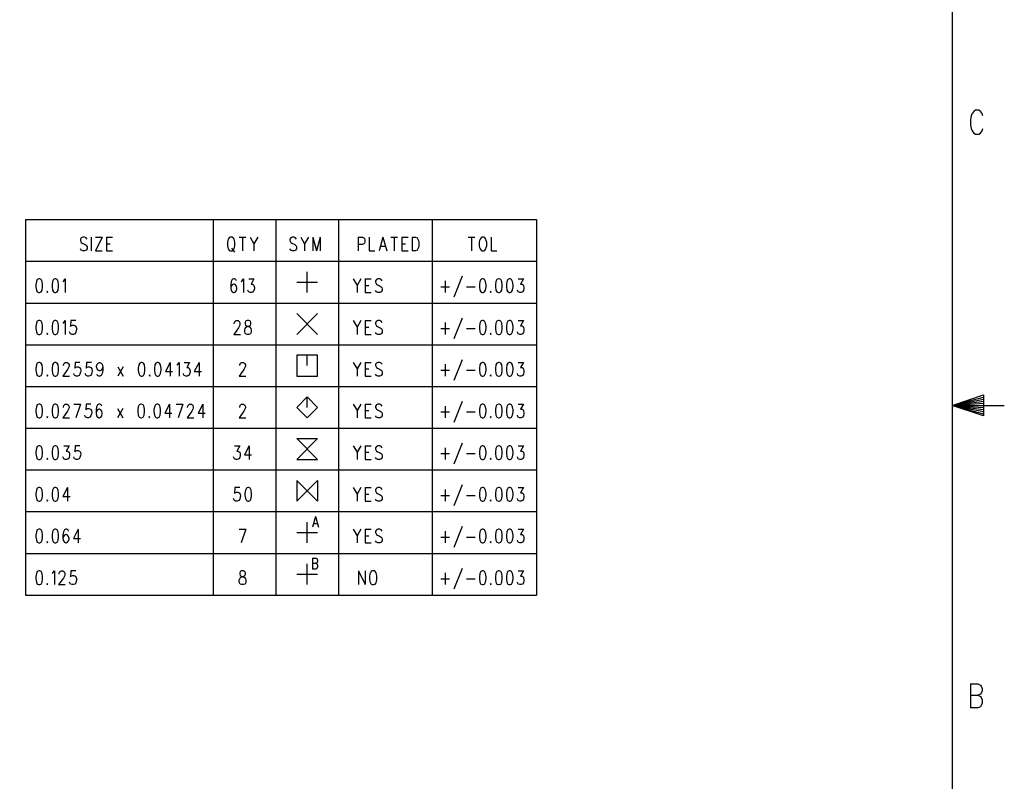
# Model space of a CAD drawing. Extents: x 2 to 38, y 4.3 to 27.6.
# Tile 32 of 33: x 28 to 38, y 12.2 to 19.9. Entities that reach past the tile are written whole.
import ezdxf

# ---------------------------------------------------------------- set-up
doc = ezdxf.new("R2010")
doc.units = 0
doc.layers.add('pho', color=1, linetype='CONTINUOUS')

msp = doc.modelspace()

# ---------------------------------------------------------------- linework, layer by layer
at = {"layer": 'pho', "color": 1}
for points in [[(2.54174, 4.85581), (2.54174, 27.07542), (37.45826, 27.07542), (37.45826, 4.85581), (2.54174, 4.85581)], [(37.76968, 18.90178), (37.76126, 18.92492), (37.74443, 18.94807), (37.72759, 18.95964), (37.69393, 18.95964), (37.67709, 18.94807), (37.66026, 18.92492), (37.65184, 18.90178), (37.64343, 18.86706), (37.64343, 18.80919), (37.65184, 18.77448), (37.66026, 18.75133), (37.67709, 18.72818), (37.69393, 18.71661), (37.72759, 18.71661), (37.74443, 18.72818), (37.76126, 18.75133), (37.76968, 18.77448)], [(28.05937, 17.85005), (33.24395, 17.85005)], [(28.05937, 17.85005), (28.05937, 14.04097)], [(29.96391, 17.85005), (29.96391, 14.04097)], [(30.59875, 17.85005), (30.59875, 14.04097)], [(31.2336, 17.85005), (31.2336, 14.04097)], [(32.18587, 17.85005), (32.18587, 14.04097)], [(33.24395, 17.85005), (33.24395, 14.04097)], [(28.68364, 17.65166), (28.67402, 17.66488), (28.65959, 17.6715), (28.64035, 17.6715), (28.62592, 17.66488), (28.6163, 17.65166), (28.6163, 17.63843), (28.62111, 17.62521), (28.62592, 17.61859), (28.63554, 17.61198), (28.6644, 17.59875), (28.67402, 17.59214), (28.67883, 17.58553), (28.68364, 17.5723), (28.68364, 17.55246), (28.67402, 17.53924), (28.65959, 17.53262), (28.64035, 17.53262), (28.62592, 17.53924), (28.6163, 17.55246)], [(28.72692, 17.6715), (28.72692, 17.53262)], [(28.83754, 17.6715), (28.7702, 17.53262)], [(28.7702, 17.6715), (28.83754, 17.6715)], [(28.88082, 17.6715), (28.88082, 17.53262)], [(28.88082, 17.6715), (28.94334, 17.6715)], [(28.88082, 17.60537), (28.9193, 17.60537)], [(30.13609, 17.6715), (30.12647, 17.66488), (30.11685, 17.65166), (30.11204, 17.63843), (30.10723, 17.61859), (30.10723, 17.58553), (30.11204, 17.56569), (30.11685, 17.55246), (30.12647, 17.53924), (30.13609, 17.53262), (30.15532, 17.53262), (30.16494, 17.53924), (30.17456, 17.55246), (30.17937, 17.56569), (30.18418, 17.58553), (30.18418, 17.61859), (30.17937, 17.63843), (30.17456, 17.65166), (30.16494, 17.66488), (30.15532, 17.6715), (30.13609, 17.6715)], [(30.22747, 17.6715), (30.2948, 17.6715)], [(30.26113, 17.6715), (30.26113, 17.53262)], [(30.33808, 17.6715), (30.37656, 17.60537), (30.37656, 17.53262)], [(30.41503, 17.6715), (30.37656, 17.60537)], [(30.80941, 17.65166), (30.79979, 17.66488), (30.78536, 17.6715), (30.76612, 17.6715), (30.75169, 17.66488), (30.74208, 17.65166), (30.74208, 17.63843), (30.74688, 17.62521), (30.75169, 17.61859), (30.76131, 17.61198), (30.79017, 17.59875), (30.79979, 17.59214), (30.8046, 17.58553), (30.80941, 17.5723), (30.80941, 17.55246), (30.79979, 17.53924), (30.78536, 17.53262), (30.76612, 17.53262), (30.75169, 17.53924), (30.74208, 17.55246)], [(30.85269, 17.6715), (30.89117, 17.60537), (30.89117, 17.53262)], [(30.92964, 17.6715), (30.89117, 17.60537)], [(30.97293, 17.6715), (30.97293, 17.53262)], [(30.97293, 17.6715), (31.0114, 17.53262)], [(31.04988, 17.6715), (31.0114, 17.53262)], [(31.04988, 17.6715), (31.04988, 17.53262)], [(31.43463, 17.6715), (31.43463, 17.53262)], [(31.43463, 17.6715), (31.47792, 17.6715), (31.49235, 17.66488), (31.49716, 17.65827), (31.50197, 17.64504), (31.50197, 17.62521), (31.49716, 17.61198), (31.49235, 17.60537), (31.47792, 17.59875), (31.43463, 17.59875)], [(31.54525, 17.6715), (31.54525, 17.53262), (31.60296, 17.53262)], [(31.68473, 17.6715), (31.64625, 17.53262)], [(31.66068, 17.57891), (31.70877, 17.57891)], [(31.68473, 17.6715), (31.7232, 17.53262)], [(31.76649, 17.6715), (31.83382, 17.6715)], [(31.80015, 17.6715), (31.80015, 17.53262)], [(31.8771, 17.6715), (31.8771, 17.53262)], [(31.8771, 17.6715), (31.93963, 17.6715)], [(31.8771, 17.60537), (31.91558, 17.60537)], [(31.98291, 17.6715), (31.98291, 17.53262)], [(31.98291, 17.6715), (32.01658, 17.6715), (32.031, 17.66488), (32.04062, 17.65166), (32.04543, 17.63843), (32.05024, 17.61859), (32.05024, 17.58553), (32.04543, 17.56569), (32.04062, 17.55246), (32.031, 17.53924), (32.01658, 17.53262), (31.98291, 17.53262)], [(32.55042, 17.6715), (32.61776, 17.6715)], [(32.58409, 17.6715), (32.58409, 17.53262)], [(32.6899, 17.6715), (32.68028, 17.66488), (32.67066, 17.65166), (32.66585, 17.63843), (32.66104, 17.61859), (32.66104, 17.58553), (32.66585, 17.56569), (32.67066, 17.55246), (32.68028, 17.53924), (32.6899, 17.53262), (32.70914, 17.53262), (32.71875, 17.53924), (32.72837, 17.55246), (32.73318, 17.56569), (32.73799, 17.58553), (32.73799, 17.61859), (32.73318, 17.63843), (32.72837, 17.65166), (32.71875, 17.66488), (32.70914, 17.6715), (32.6899, 17.6715)], [(32.78128, 17.6715), (32.78128, 17.53262), (32.83899, 17.53262)], [(28.7702, 17.53262), (28.83754, 17.53262)], [(28.88082, 17.53262), (28.94334, 17.53262)], [(30.15051, 17.55908), (30.17937, 17.5194)], [(31.8771, 17.53262), (31.93963, 17.53262)], [(28.05937, 17.42682), (33.24395, 17.42682)], [(30.91618, 17.10939), (30.91618, 17.32101)], [(28.19403, 17.24827), (28.17961, 17.24165), (28.16999, 17.22181), (28.16518, 17.18875), (28.16518, 17.16891), (28.16999, 17.13585), (28.17961, 17.11601), (28.19403, 17.10939), (28.20365, 17.10939), (28.21808, 17.11601), (28.2277, 17.13585), (28.23251, 17.16891), (28.23251, 17.18875), (28.2277, 17.22181), (28.21808, 17.24165), (28.20365, 17.24827), (28.19403, 17.24827)], [(28.35756, 17.24827), (28.34313, 17.24165), (28.33351, 17.22181), (28.3287, 17.18875), (28.3287, 17.16891), (28.33351, 17.13585), (28.34313, 17.11601), (28.35756, 17.10939), (28.36717, 17.10939), (28.3816, 17.11601), (28.39122, 17.13585), (28.39603, 17.16891), (28.39603, 17.18875), (28.39122, 17.22181), (28.3816, 17.24165), (28.36717, 17.24827), (28.35756, 17.24827)], [(28.43932, 17.22181), (28.44893, 17.22843), (28.46336, 17.24827), (28.46336, 17.10939)], [(30.19861, 17.22843), (30.1938, 17.24165), (30.17937, 17.24827), (30.16975, 17.24827), (30.15532, 17.24165), (30.1457, 17.22181), (30.1409, 17.18875), (30.1409, 17.15568), (30.1457, 17.12923), (30.15532, 17.11601), (30.16975, 17.10939), (30.17456, 17.10939), (30.18899, 17.11601), (30.19861, 17.12923), (30.20342, 17.14907), (30.20342, 17.15568), (30.19861, 17.17552), (30.18899, 17.18875), (30.17456, 17.19536), (30.16975, 17.19536), (30.15532, 17.18875), (30.1457, 17.17552), (30.1409, 17.15568)], [(30.2467, 17.22181), (30.25632, 17.22843), (30.27075, 17.24827), (30.27075, 17.10939)], [(30.32365, 17.24827), (30.37656, 17.24827), (30.3477, 17.19536), (30.36213, 17.19536), (30.37175, 17.18875), (30.37656, 17.18214), (30.38137, 17.1623), (30.38137, 17.14907), (30.37656, 17.12923), (30.36694, 17.11601), (30.35251, 17.10939), (30.33808, 17.10939), (30.32365, 17.11601), (30.31884, 17.12262), (30.31404, 17.13585)], [(30.81037, 17.2152), (31.02198, 17.2152)], [(31.38414, 17.24827), (31.42261, 17.18214), (31.42261, 17.10939)], [(31.46109, 17.24827), (31.42261, 17.18214)], [(31.50437, 17.24827), (31.50437, 17.10939)], [(31.50437, 17.24827), (31.56689, 17.24827)], [(31.50437, 17.18214), (31.54285, 17.18214)], [(31.67751, 17.22843), (31.66789, 17.24165), (31.65346, 17.24827), (31.63423, 17.24827), (31.6198, 17.24165), (31.61018, 17.22843), (31.61018, 17.2152), (31.61499, 17.20198), (31.6198, 17.19536), (31.62942, 17.18875), (31.65827, 17.17552), (31.66789, 17.16891), (31.6727, 17.1623), (31.67751, 17.14907), (31.67751, 17.12923), (31.66789, 17.11601), (31.65346, 17.10939), (31.63423, 17.10939), (31.6198, 17.11601), (31.61018, 17.12923)], [(32.31717, 17.22843), (32.31717, 17.10939)], [(32.49031, 17.27472), (32.40374, 17.0631)], [(32.6923, 17.24827), (32.67787, 17.24165), (32.66826, 17.22181), (32.66345, 17.18875), (32.66345, 17.16891), (32.66826, 17.13585), (32.67787, 17.11601), (32.6923, 17.10939), (32.70192, 17.10939), (32.71635, 17.11601), (32.72597, 17.13585), (32.73078, 17.16891), (32.73078, 17.18875), (32.72597, 17.22181), (32.71635, 17.24165), (32.70192, 17.24827), (32.6923, 17.24827)], [(32.85582, 17.24827), (32.8414, 17.24165), (32.83178, 17.22181), (32.82697, 17.18875), (32.82697, 17.16891), (32.83178, 17.13585), (32.8414, 17.11601), (32.85582, 17.10939), (32.86544, 17.10939), (32.87987, 17.11601), (32.88949, 17.13585), (32.8943, 17.16891), (32.8943, 17.18875), (32.88949, 17.22181), (32.87987, 17.24165), (32.86544, 17.24827), (32.85582, 17.24827)], [(32.96644, 17.24827), (32.95201, 17.24165), (32.94239, 17.22181), (32.93758, 17.18875), (32.93758, 17.16891), (32.94239, 17.13585), (32.95201, 17.11601), (32.96644, 17.10939), (32.97606, 17.10939), (32.99049, 17.11601), (33.00011, 17.13585), (33.00492, 17.16891), (33.00492, 17.18875), (33.00011, 17.22181), (32.99049, 17.24165), (32.97606, 17.24827), (32.96644, 17.24827)], [(33.05782, 17.24827), (33.11072, 17.24827), (33.08187, 17.19536), (33.0963, 17.19536), (33.10591, 17.18875), (33.11072, 17.18214), (33.11553, 17.1623), (33.11553, 17.14907), (33.11072, 17.12923), (33.10111, 17.11601), (33.08668, 17.10939), (33.07225, 17.10939), (33.05782, 17.11601), (33.05301, 17.12262), (33.0482, 17.13585)], [(28.2806, 17.12262), (28.27579, 17.11601), (28.2806, 17.10939), (28.28541, 17.11601), (28.2806, 17.12262)], [(31.50437, 17.10939), (31.56689, 17.10939)], [(32.27388, 17.16891), (32.36045, 17.16891)], [(32.53359, 17.16891), (32.62016, 17.16891)], [(32.77887, 17.12262), (32.77406, 17.11601), (32.77887, 17.10939), (32.78368, 17.11601), (32.77887, 17.12262)], [(28.05937, 17.00359), (33.24395, 17.00359)], [(30.81037, 16.68616), (31.02198, 16.89778)], [(30.81037, 16.89778), (31.02198, 16.68616)], [(28.19403, 16.82504), (28.17961, 16.81842), (28.16999, 16.79858), (28.16518, 16.76552), (28.16518, 16.74568), (28.16999, 16.71261), (28.17961, 16.69278), (28.19403, 16.68616), (28.20365, 16.68616), (28.21808, 16.69278), (28.2277, 16.71261), (28.23251, 16.74568), (28.23251, 16.76552), (28.2277, 16.79858), (28.21808, 16.81842), (28.20365, 16.82504), (28.19403, 16.82504)], [(28.35756, 16.82504), (28.34313, 16.81842), (28.33351, 16.79858), (28.3287, 16.76552), (28.3287, 16.74568), (28.33351, 16.71261), (28.34313, 16.69278), (28.35756, 16.68616), (28.36717, 16.68616), (28.3816, 16.69278), (28.39122, 16.71261), (28.39603, 16.74568), (28.39603, 16.76552), (28.39122, 16.79858), (28.3816, 16.81842), (28.36717, 16.82504), (28.35756, 16.82504)], [(28.43932, 16.79858), (28.44893, 16.8052), (28.46336, 16.82504), (28.46336, 16.68616)], [(28.56917, 16.82504), (28.52108, 16.82504), (28.51627, 16.76552), (28.52108, 16.77213), (28.5355, 16.77874), (28.54993, 16.77874), (28.56436, 16.77213), (28.57398, 16.75891), (28.57879, 16.73907), (28.57398, 16.72584), (28.56917, 16.706), (28.55955, 16.69278), (28.54512, 16.68616), (28.53069, 16.68616), (28.51627, 16.69278), (28.51146, 16.69939), (28.50665, 16.71261)], [(30.17697, 16.79197), (30.17697, 16.79858), (30.18178, 16.81181), (30.18658, 16.81842), (30.1962, 16.82504), (30.21544, 16.82504), (30.22506, 16.81842), (30.22987, 16.81181), (30.23468, 16.79858), (30.23468, 16.78536), (30.22987, 16.77213), (30.22025, 16.75229), (30.17216, 16.68616), (30.23949, 16.68616)], [(30.30682, 16.82504), (30.29239, 16.81842), (30.28758, 16.8052), (30.28758, 16.79197), (30.29239, 16.77874), (30.30201, 16.77213), (30.32125, 16.76552), (30.33568, 16.75891), (30.3453, 16.74568), (30.35011, 16.73245), (30.35011, 16.71261), (30.3453, 16.69939), (30.34049, 16.69278), (30.32606, 16.68616), (30.30682, 16.68616), (30.29239, 16.69278), (30.28758, 16.69939), (30.28277, 16.71261), (30.28277, 16.73245), (30.28758, 16.74568), (30.2972, 16.75891), (30.31163, 16.76552), (30.33087, 16.77213), (30.34049, 16.77874), (30.3453, 16.79197), (30.3453, 16.8052), (30.34049, 16.81842), (30.32606, 16.82504), (30.30682, 16.82504)], [(31.38414, 16.82504), (31.42261, 16.75891), (31.42261, 16.68616)], [(31.46109, 16.82504), (31.42261, 16.75891)], [(31.50437, 16.82504), (31.50437, 16.68616)], [(31.50437, 16.82504), (31.56689, 16.82504)], [(31.67751, 16.8052), (31.66789, 16.81842), (31.65346, 16.82504), (31.63423, 16.82504), (31.6198, 16.81842), (31.61018, 16.8052), (31.61018, 16.79197), (31.61499, 16.77874), (31.6198, 16.77213), (31.62942, 16.76552), (31.65827, 16.75229), (31.66789, 16.74568), (31.6727, 16.73907), (31.67751, 16.72584), (31.67751, 16.706), (31.66789, 16.69278), (31.65346, 16.68616), (31.63423, 16.68616), (31.6198, 16.69278), (31.61018, 16.706)], [(32.31717, 16.8052), (32.31717, 16.68616)], [(32.49031, 16.85149), (32.40374, 16.63987)], [(32.6923, 16.82504), (32.67787, 16.81842), (32.66826, 16.79858), (32.66345, 16.76552), (32.66345, 16.74568), (32.66826, 16.71261), (32.67787, 16.69278), (32.6923, 16.68616), (32.70192, 16.68616), (32.71635, 16.69278), (32.72597, 16.71261), (32.73078, 16.74568), (32.73078, 16.76552), (32.72597, 16.79858), (32.71635, 16.81842), (32.70192, 16.82504), (32.6923, 16.82504)], [(32.85582, 16.82504), (32.8414, 16.81842), (32.83178, 16.79858), (32.82697, 16.76552), (32.82697, 16.74568), (32.83178, 16.71261), (32.8414, 16.69278), (32.85582, 16.68616), (32.86544, 16.68616), (32.87987, 16.69278), (32.88949, 16.71261), (32.8943, 16.74568), (32.8943, 16.76552), (32.88949, 16.79858), (32.87987, 16.81842), (32.86544, 16.82504), (32.85582, 16.82504)], [(32.96644, 16.82504), (32.95201, 16.81842), (32.94239, 16.79858), (32.93758, 16.76552), (32.93758, 16.74568), (32.94239, 16.71261), (32.95201, 16.69278), (32.96644, 16.68616), (32.97606, 16.68616), (32.99049, 16.69278), (33.00011, 16.71261), (33.00492, 16.74568), (33.00492, 16.76552), (33.00011, 16.79858), (32.99049, 16.81842), (32.97606, 16.82504), (32.96644, 16.82504)], [(33.05782, 16.82504), (33.11072, 16.82504), (33.08187, 16.77213), (33.0963, 16.77213), (33.10591, 16.76552), (33.11072, 16.75891), (33.11553, 16.73907), (33.11553, 16.72584), (33.11072, 16.706), (33.10111, 16.69278), (33.08668, 16.68616), (33.07225, 16.68616), (33.05782, 16.69278), (33.05301, 16.69939), (33.0482, 16.71261)], [(28.2806, 16.69939), (28.27579, 16.69278), (28.2806, 16.68616), (28.28541, 16.69278), (28.2806, 16.69939)], [(31.50437, 16.75891), (31.54285, 16.75891)], [(31.50437, 16.68616), (31.56689, 16.68616)], [(32.27388, 16.74568), (32.36045, 16.74568)], [(32.53359, 16.74568), (32.62016, 16.74568)], [(32.77887, 16.69939), (32.77406, 16.69278), (32.77887, 16.68616), (32.78368, 16.69278), (32.77887, 16.69939)], [(28.05937, 16.58036), (33.24395, 16.58036)], [(28.19403, 16.4018), (28.17961, 16.39519), (28.16999, 16.37535), (28.16518, 16.34229), (28.16518, 16.32245), (28.16999, 16.28938), (28.17961, 16.26955), (28.19403, 16.26293), (28.20365, 16.26293), (28.21808, 16.26955), (28.2277, 16.28938), (28.23251, 16.32245), (28.23251, 16.34229), (28.2277, 16.37535), (28.21808, 16.39519), (28.20365, 16.4018), (28.19403, 16.4018)], [(28.35756, 16.4018), (28.34313, 16.39519), (28.33351, 16.37535), (28.3287, 16.34229), (28.3287, 16.32245), (28.33351, 16.28938), (28.34313, 16.26955), (28.35756, 16.26293), (28.36717, 16.26293), (28.3816, 16.26955), (28.39122, 16.28938), (28.39603, 16.32245), (28.39603, 16.34229), (28.39122, 16.37535), (28.3816, 16.39519), (28.36717, 16.4018), (28.35756, 16.4018)], [(28.44412, 16.37535), (28.44893, 16.38858), (28.45374, 16.39519), (28.46336, 16.4018), (28.4826, 16.4018), (28.49222, 16.39519), (28.49703, 16.38858), (28.50184, 16.37535), (28.50184, 16.36213), (28.49703, 16.3489), (28.48741, 16.32906), (28.43932, 16.26293), (28.50665, 16.26293)], [(28.61246, 16.4018), (28.56436, 16.4018), (28.55955, 16.34229), (28.56436, 16.3489), (28.57879, 16.35551), (28.59322, 16.35551), (28.60765, 16.3489), (28.61726, 16.33567), (28.62207, 16.31584), (28.61726, 16.30261), (28.61246, 16.28277), (28.60284, 16.26955), (28.58841, 16.26293), (28.57398, 16.26293), (28.55955, 16.26955), (28.55474, 16.27616), (28.54993, 16.28938)], [(28.72788, 16.4018), (28.67979, 16.4018), (28.67498, 16.34229), (28.67979, 16.3489), (28.69422, 16.35551), (28.70864, 16.35551), (28.72307, 16.3489), (28.73269, 16.33567), (28.7375, 16.31584), (28.73269, 16.30261), (28.72788, 16.28277), (28.71826, 16.26955), (28.70383, 16.26293), (28.68941, 16.26293), (28.67498, 16.26955), (28.67017, 16.27616), (28.66536, 16.28938)], [(28.84331, 16.35551), (28.8385, 16.33567), (28.82888, 16.32245), (28.81445, 16.31584), (28.80964, 16.31584), (28.79521, 16.32245), (28.7856, 16.33567), (28.78079, 16.35551), (28.78079, 16.36213), (28.7856, 16.38197), (28.79521, 16.39519), (28.80964, 16.4018), (28.81445, 16.4018), (28.82888, 16.39519), (28.8385, 16.38197), (28.84331, 16.35551), (28.84331, 16.32245), (28.8385, 16.28938), (28.82888, 16.26955), (28.81445, 16.26293), (28.80483, 16.26293), (28.7904, 16.26955), (28.7856, 16.28277)], [(29.23287, 16.4018), (29.21844, 16.39519), (29.20883, 16.37535), (29.20402, 16.34229), (29.20402, 16.32245), (29.20883, 16.28938), (29.21844, 16.26955), (29.23287, 16.26293), (29.24249, 16.26293), (29.25692, 16.26955), (29.26654, 16.28938), (29.27135, 16.32245), (29.27135, 16.34229), (29.26654, 16.37535), (29.25692, 16.39519), (29.24249, 16.4018), (29.23287, 16.4018)], [(29.39639, 16.4018), (29.38197, 16.39519), (29.37235, 16.37535), (29.36754, 16.34229), (29.36754, 16.32245), (29.37235, 16.28938), (29.38197, 16.26955), (29.39639, 16.26293), (29.40601, 16.26293), (29.42044, 16.26955), (29.43006, 16.28938), (29.43487, 16.32245), (29.43487, 16.34229), (29.43006, 16.37535), (29.42044, 16.39519), (29.40601, 16.4018), (29.39639, 16.4018)], [(29.52625, 16.4018), (29.47815, 16.30922), (29.5503, 16.30922)], [(29.52625, 16.4018), (29.52625, 16.26293)], [(29.59358, 16.37535), (29.6032, 16.38197), (29.61763, 16.4018), (29.61763, 16.26293)], [(29.67053, 16.4018), (29.72344, 16.4018), (29.69458, 16.3489), (29.70901, 16.3489), (29.71863, 16.34229), (29.72344, 16.33567), (29.72825, 16.31584), (29.72825, 16.30261), (29.72344, 16.28277), (29.71382, 16.26955), (29.69939, 16.26293), (29.68496, 16.26293), (29.67053, 16.26955), (29.66572, 16.27616), (29.66091, 16.28938)], [(29.81962, 16.4018), (29.77153, 16.30922), (29.84367, 16.30922)], [(29.81962, 16.4018), (29.81962, 16.26293)], [(30.23227, 16.36874), (30.23227, 16.37535), (30.23708, 16.38858), (30.24189, 16.39519), (30.25151, 16.4018), (30.27075, 16.4018), (30.28037, 16.39519), (30.28518, 16.38858), (30.28999, 16.37535), (30.28999, 16.36213), (30.28518, 16.3489), (30.27556, 16.32906), (30.22747, 16.26293), (30.2948, 16.26293)], [(30.81037, 16.26293), (31.02198, 16.26293), (31.02198, 16.47455), (30.81037, 16.47455), (30.81037, 16.26293)], [(30.91618, 16.36874), (30.91618, 16.47455)], [(31.38414, 16.4018), (31.42261, 16.33567), (31.42261, 16.26293)], [(31.46109, 16.4018), (31.42261, 16.33567)], [(31.50437, 16.4018), (31.50437, 16.26293)], [(31.50437, 16.4018), (31.56689, 16.4018)], [(31.67751, 16.38197), (31.66789, 16.39519), (31.65346, 16.4018), (31.63423, 16.4018), (31.6198, 16.39519), (31.61018, 16.38197), (31.61018, 16.36874), (31.61499, 16.35551), (31.6198, 16.3489), (31.62942, 16.34229), (31.65827, 16.32906), (31.66789, 16.32245), (31.6727, 16.31584), (31.67751, 16.30261), (31.67751, 16.28277), (31.66789, 16.26955), (31.65346, 16.26293), (31.63423, 16.26293), (31.6198, 16.26955), (31.61018, 16.28277)], [(32.31717, 16.38197), (32.31717, 16.26293)], [(32.49031, 16.42826), (32.40374, 16.21664)], [(32.6923, 16.4018), (32.67787, 16.39519), (32.66826, 16.37535), (32.66345, 16.34229), (32.66345, 16.32245), (32.66826, 16.28938), (32.67787, 16.26955), (32.6923, 16.26293), (32.70192, 16.26293), (32.71635, 16.26955), (32.72597, 16.28938), (32.73078, 16.32245), (32.73078, 16.34229), (32.72597, 16.37535), (32.71635, 16.39519), (32.70192, 16.4018), (32.6923, 16.4018)], [(32.85582, 16.4018), (32.8414, 16.39519), (32.83178, 16.37535), (32.82697, 16.34229), (32.82697, 16.32245), (32.83178, 16.28938), (32.8414, 16.26955), (32.85582, 16.26293), (32.86544, 16.26293), (32.87987, 16.26955), (32.88949, 16.28938), (32.8943, 16.32245), (32.8943, 16.34229), (32.88949, 16.37535), (32.87987, 16.39519), (32.86544, 16.4018), (32.85582, 16.4018)], [(32.96644, 16.4018), (32.95201, 16.39519), (32.94239, 16.37535), (32.93758, 16.34229), (32.93758, 16.32245), (32.94239, 16.28938), (32.95201, 16.26955), (32.96644, 16.26293), (32.97606, 16.26293), (32.99049, 16.26955), (33.00011, 16.28938), (33.00492, 16.32245), (33.00492, 16.34229), (33.00011, 16.37535), (32.99049, 16.39519), (32.97606, 16.4018), (32.96644, 16.4018)], [(33.05782, 16.4018), (33.11072, 16.4018), (33.08187, 16.3489), (33.0963, 16.3489), (33.10591, 16.34229), (33.11072, 16.33567), (33.11553, 16.31584), (33.11553, 16.30261), (33.11072, 16.28277), (33.10111, 16.26955), (33.08668, 16.26293), (33.07225, 16.26293), (33.05782, 16.26955), (33.05301, 16.27616), (33.0482, 16.28938)], [(28.44412, 16.36874), (28.44412, 16.37535)], [(28.99721, 16.35551), (29.05011, 16.26293)], [(29.05011, 16.35551), (28.99721, 16.26293)], [(31.50437, 16.33567), (31.54285, 16.33567)], [(32.27388, 16.32245), (32.36045, 16.32245)], [(32.53359, 16.32245), (32.62016, 16.32245)], [(28.2806, 16.27616), (28.27579, 16.26955), (28.2806, 16.26293), (28.28541, 16.26955), (28.2806, 16.27616)], [(29.31944, 16.27616), (29.31463, 16.26955), (29.31944, 16.26293), (29.32425, 16.26955), (29.31944, 16.27616)], [(31.50437, 16.26293), (31.56689, 16.26293)], [(32.77887, 16.27616), (32.77406, 16.26955), (32.77887, 16.26293), (32.78368, 16.26955), (32.77887, 16.27616)], [(28.05937, 16.15712), (33.24395, 16.15712)], [(28.19403, 15.97857), (28.17961, 15.97196), (28.16999, 15.95212), (28.16518, 15.91906), (28.16518, 15.89922), (28.16999, 15.86615), (28.17961, 15.84631), (28.19403, 15.8397), (28.20365, 15.8397), (28.21808, 15.84631), (28.2277, 15.86615), (28.23251, 15.89922), (28.23251, 15.91906), (28.2277, 15.95212), (28.21808, 15.97196), (28.20365, 15.97857), (28.19403, 15.97857)], [(28.35756, 15.97857), (28.34313, 15.97196), (28.33351, 15.95212), (28.3287, 15.91906), (28.3287, 15.89922), (28.33351, 15.86615), (28.34313, 15.84631), (28.35756, 15.8397), (28.36717, 15.8397), (28.3816, 15.84631), (28.39122, 15.86615), (28.39603, 15.89922), (28.39603, 15.91906), (28.39122, 15.95212), (28.3816, 15.97196), (28.36717, 15.97857), (28.35756, 15.97857)], [(28.44412, 15.95212), (28.44893, 15.96535), (28.45374, 15.97196), (28.46336, 15.97857), (28.4826, 15.97857), (28.49222, 15.97196), (28.49703, 15.96535), (28.50184, 15.95212), (28.50184, 15.9389), (28.49703, 15.92567), (28.48741, 15.90583), (28.43932, 15.8397), (28.50665, 15.8397)], [(28.54993, 15.97857), (28.61726, 15.97857)], [(28.61726, 15.97857), (28.56917, 15.8397)], [(28.72307, 15.97857), (28.67498, 15.97857), (28.67017, 15.91906), (28.67498, 15.92567), (28.68941, 15.93228), (28.70383, 15.93228), (28.71826, 15.92567), (28.72788, 15.91244), (28.73269, 15.89261), (28.72788, 15.87938), (28.72307, 15.85954), (28.71345, 15.84631), (28.69903, 15.8397), (28.6846, 15.8397), (28.67017, 15.84631), (28.66536, 15.85293), (28.66055, 15.86615)], [(28.83369, 15.95874), (28.82888, 15.97196), (28.81445, 15.97857), (28.80483, 15.97857), (28.7904, 15.97196), (28.78079, 15.95212), (28.77598, 15.91906), (28.77598, 15.88599), (28.78079, 15.85954), (28.7904, 15.84631), (28.80483, 15.8397), (28.80964, 15.8397), (28.82407, 15.84631), (28.83369, 15.85954), (28.8385, 15.87938), (28.8385, 15.88599), (28.83369, 15.90583), (28.82407, 15.91906), (28.80964, 15.92567), (28.80483, 15.92567), (28.7904, 15.91906), (28.78079, 15.90583), (28.77598, 15.88599)], [(29.22806, 15.97857), (29.21364, 15.97196), (29.20402, 15.95212), (29.19921, 15.91906), (29.19921, 15.89922), (29.20402, 15.86615), (29.21364, 15.84631), (29.22806, 15.8397), (29.23768, 15.8397), (29.25211, 15.84631), (29.26173, 15.86615), (29.26654, 15.89922), (29.26654, 15.91906), (29.26173, 15.95212), (29.25211, 15.97196), (29.23768, 15.97857), (29.22806, 15.97857)], [(29.39158, 15.97857), (29.37716, 15.97196), (29.36754, 15.95212), (29.36273, 15.91906), (29.36273, 15.89922), (29.36754, 15.86615), (29.37716, 15.84631), (29.39158, 15.8397), (29.4012, 15.8397), (29.41563, 15.84631), (29.42525, 15.86615), (29.43006, 15.89922), (29.43006, 15.91906), (29.42525, 15.95212), (29.41563, 15.97196), (29.4012, 15.97857), (29.39158, 15.97857)], [(29.52144, 15.97857), (29.47334, 15.88599)], [(29.52144, 15.97857), (29.52144, 15.8397)], [(29.58877, 15.97857), (29.6561, 15.97857)], [(29.6561, 15.97857), (29.60801, 15.8397)], [(29.7042, 15.94551), (29.7042, 15.95212), (29.70901, 15.96535), (29.71382, 15.97196), (29.72344, 15.97857), (29.74267, 15.97857), (29.75229, 15.97196), (29.7571, 15.96535), (29.76191, 15.95212), (29.76191, 15.9389), (29.7571, 15.92567), (29.74748, 15.90583), (29.69939, 15.8397), (29.76672, 15.8397)], [(29.8581, 15.97857), (29.81001, 15.88599), (29.88215, 15.88599)], [(29.8581, 15.97857), (29.8581, 15.8397)], [(30.23227, 15.94551), (30.23227, 15.95212), (30.23708, 15.96535), (30.24189, 15.97196), (30.25151, 15.97857), (30.27075, 15.97857), (30.28037, 15.97196), (30.28518, 15.96535), (30.28999, 15.95212), (30.28999, 15.9389), (30.28518, 15.92567), (30.27556, 15.90583), (30.22747, 15.8397), (30.2948, 15.8397)], [(30.91618, 15.8397), (31.02198, 15.94551), (30.91618, 16.05132), (30.81037, 15.94551), (30.91618, 15.8397)], [(30.91618, 15.94551), (30.91618, 16.05132)], [(31.38414, 15.97857), (31.42261, 15.91244), (31.42261, 15.8397)], [(31.46109, 15.97857), (31.42261, 15.91244)], [(31.50437, 15.97857), (31.50437, 15.8397)], [(31.50437, 15.97857), (31.56689, 15.97857)], [(31.67751, 15.95874), (31.66789, 15.97196), (31.65346, 15.97857), (31.63423, 15.97857), (31.6198, 15.97196), (31.61018, 15.95874)], [(32.49031, 16.00503), (32.40374, 15.79341)], [(32.6923, 15.97857), (32.67787, 15.97196), (32.66826, 15.95212), (32.66345, 15.91906), (32.66345, 15.89922), (32.66826, 15.86615), (32.67787, 15.84631), (32.6923, 15.8397), (32.70192, 15.8397), (32.71635, 15.84631), (32.72597, 15.86615), (32.73078, 15.89922), (32.73078, 15.91906), (32.72597, 15.95212), (32.71635, 15.97196), (32.70192, 15.97857), (32.6923, 15.97857)], [(32.85582, 15.97857), (32.8414, 15.97196), (32.83178, 15.95212), (32.82697, 15.91906), (32.82697, 15.89922), (32.83178, 15.86615), (32.8414, 15.84631), (32.85582, 15.8397), (32.86544, 15.8397), (32.87987, 15.84631), (32.88949, 15.86615), (32.8943, 15.89922), (32.8943, 15.91906), (32.88949, 15.95212), (32.87987, 15.97196), (32.86544, 15.97857), (32.85582, 15.97857)], [(32.96644, 15.97857), (32.95201, 15.97196), (32.94239, 15.95212), (32.93758, 15.91906), (32.93758, 15.89922), (32.94239, 15.86615), (32.95201, 15.84631), (32.96644, 15.8397), (32.97606, 15.8397), (32.99049, 15.84631), (33.00011, 15.86615), (33.00492, 15.89922), (33.00492, 15.91906), (33.00011, 15.95212), (32.99049, 15.97196), (32.97606, 15.97857), (32.96644, 15.97857)], [(33.05782, 15.97857), (33.11072, 15.97857), (33.08187, 15.92567), (33.0963, 15.92567), (33.10591, 15.91906), (33.11072, 15.91244), (33.11553, 15.89261), (33.11553, 15.87938), (33.11072, 15.85954), (33.10111, 15.84631), (33.08668, 15.8397), (33.07225, 15.8397), (33.05782, 15.84631), (33.05301, 15.85293), (33.0482, 15.86615)], [(37.45826, 15.96561), (37.77569, 16.07142), (37.77569, 15.8598), (37.45826, 15.96561), (37.77569, 15.90213)], [(37.45826, 15.96561), (37.77569, 16.05026)], [(37.45826, 15.96561), (37.77569, 16.0291)], [(37.45826, 15.96561), (37.77569, 16.00794)], [(37.45826, 15.96561), (37.77569, 15.98677)], [(28.44412, 15.94551), (28.44412, 15.95212)], [(28.9924, 15.93228), (29.0453, 15.8397)], [(29.0453, 15.93228), (28.9924, 15.8397)], [(29.47334, 15.88599), (29.54549, 15.88599)], [(31.50437, 15.91244), (31.54285, 15.91244)], [(31.61018, 15.95874), (31.61018, 15.94551), (31.61499, 15.93228), (31.6198, 15.92567), (31.62942, 15.91906), (31.65827, 15.90583), (31.66789, 15.89922), (31.6727, 15.89261), (31.67751, 15.87938), (31.67751, 15.85954), (31.66789, 15.84631), (31.65346, 15.8397), (31.63423, 15.8397), (31.6198, 15.84631), (31.61018, 15.85954)], [(32.27388, 15.89922), (32.36045, 15.89922)], [(32.31717, 15.95874), (32.31717, 15.8397)], [(32.53359, 15.89922), (32.62016, 15.89922)], [(37.45826, 15.96561), (37.77569, 15.88097)], [(37.45826, 15.96561), (37.9873, 15.96561)], [(37.45826, 15.96561), (37.77569, 15.92329)], [(37.45826, 15.96561), (37.77569, 15.94445)], [(28.2806, 15.85293), (28.27579, 15.84631), (28.2806, 15.8397), (28.28541, 15.84631), (28.2806, 15.85293)], [(29.31463, 15.85293), (29.30982, 15.84631), (29.31463, 15.8397), (29.31944, 15.84631), (29.31463, 15.85293)], [(31.50437, 15.8397), (31.56689, 15.8397)], [(32.77887, 15.85293), (32.77406, 15.84631), (32.77887, 15.8397), (32.78368, 15.84631), (32.77887, 15.85293)], [(28.05937, 15.73389), (33.24395, 15.73389)], [(30.81037, 15.41647), (31.02198, 15.41647), (30.81037, 15.62809), (31.02198, 15.62809), (30.81037, 15.41647)], [(32.49031, 15.5818), (32.40374, 15.37018)], [(28.19403, 15.55534), (28.17961, 15.54873), (28.16999, 15.52889), (28.16518, 15.49583), (28.16518, 15.47599), (28.16999, 15.44292), (28.17961, 15.42308), (28.19403, 15.41647), (28.20365, 15.41647), (28.21808, 15.42308), (28.2277, 15.44292), (28.23251, 15.47599), (28.23251, 15.49583), (28.2277, 15.52889), (28.21808, 15.54873), (28.20365, 15.55534), (28.19403, 15.55534)], [(28.35756, 15.55534), (28.34313, 15.54873), (28.33351, 15.52889), (28.3287, 15.49583), (28.3287, 15.47599), (28.33351, 15.44292), (28.34313, 15.42308), (28.35756, 15.41647), (28.36717, 15.41647), (28.3816, 15.42308), (28.39122, 15.44292), (28.39603, 15.47599), (28.39603, 15.49583), (28.39122, 15.52889), (28.3816, 15.54873), (28.36717, 15.55534), (28.35756, 15.55534)], [(28.44893, 15.55534), (28.50184, 15.55534), (28.47298, 15.50244), (28.48741, 15.50244), (28.49703, 15.49583), (28.50184, 15.48921), (28.50665, 15.46937), (28.50665, 15.45615), (28.50184, 15.43631), (28.49222, 15.42308), (28.47779, 15.41647), (28.46336, 15.41647), (28.44893, 15.42308), (28.44412, 15.4297)], [(28.61246, 15.55534), (28.56436, 15.55534), (28.55955, 15.49583), (28.56436, 15.50244), (28.57879, 15.50905), (28.59322, 15.50905), (28.60765, 15.50244), (28.61726, 15.48921), (28.62207, 15.46937), (28.61726, 15.45615), (28.61246, 15.43631), (28.60284, 15.42308), (28.58841, 15.41647), (28.57398, 15.41647), (28.55955, 15.42308), (28.55474, 15.4297), (28.54993, 15.44292)], [(30.17937, 15.55534), (30.23227, 15.55534), (30.20342, 15.50244), (30.21785, 15.50244), (30.22747, 15.49583), (30.23227, 15.48921), (30.23708, 15.46937), (30.23708, 15.45615), (30.23227, 15.43631), (30.22266, 15.42308), (30.20823, 15.41647), (30.1938, 15.41647), (30.17937, 15.42308), (30.17456, 15.4297), (30.16975, 15.44292)], [(30.32846, 15.55534), (30.28037, 15.46276), (30.35251, 15.46276)], [(30.32846, 15.55534), (30.32846, 15.41647)], [(31.38414, 15.55534), (31.42261, 15.48921), (31.42261, 15.41647)], [(31.46109, 15.55534), (31.42261, 15.48921)], [(31.50437, 15.55534), (31.50437, 15.41647)], [(31.50437, 15.55534), (31.56689, 15.55534)], [(31.50437, 15.48921), (31.54285, 15.48921)], [(31.67751, 15.5355), (31.66789, 15.54873), (31.65346, 15.55534), (31.63423, 15.55534), (31.6198, 15.54873), (31.61018, 15.5355), (31.61018, 15.52228), (31.61499, 15.50905), (31.6198, 15.50244), (31.62942, 15.49583), (31.65827, 15.4826), (31.66789, 15.47599), (31.6727, 15.46937), (31.67751, 15.45615), (31.67751, 15.43631), (31.66789, 15.42308), (31.65346, 15.41647), (31.63423, 15.41647), (31.6198, 15.42308), (31.61018, 15.43631)], [(32.31717, 15.5355), (32.31717, 15.41647)], [(32.6923, 15.55534), (32.67787, 15.54873), (32.66826, 15.52889), (32.66345, 15.49583), (32.66345, 15.47599), (32.66826, 15.44292), (32.67787, 15.42308), (32.6923, 15.41647), (32.70192, 15.41647), (32.71635, 15.42308), (32.72597, 15.44292), (32.73078, 15.47599), (32.73078, 15.49583), (32.72597, 15.52889), (32.71635, 15.54873), (32.70192, 15.55534), (32.6923, 15.55534)], [(32.85582, 15.55534), (32.8414, 15.54873), (32.83178, 15.52889), (32.82697, 15.49583), (32.82697, 15.47599), (32.83178, 15.44292), (32.8414, 15.42308), (32.85582, 15.41647), (32.86544, 15.41647), (32.87987, 15.42308), (32.88949, 15.44292), (32.8943, 15.47599), (32.8943, 15.49583), (32.88949, 15.52889), (32.87987, 15.54873), (32.86544, 15.55534), (32.85582, 15.55534)], [(32.96644, 15.55534), (32.95201, 15.54873), (32.94239, 15.52889), (32.93758, 15.49583), (32.93758, 15.47599), (32.94239, 15.44292), (32.95201, 15.42308), (32.96644, 15.41647), (32.97606, 15.41647), (32.99049, 15.42308), (33.00011, 15.44292), (33.00492, 15.47599), (33.00492, 15.49583), (33.00011, 15.52889), (32.99049, 15.54873), (32.97606, 15.55534), (32.96644, 15.55534)], [(33.05782, 15.55534), (33.11072, 15.55534), (33.08187, 15.50244), (33.0963, 15.50244), (33.10591, 15.49583), (33.11072, 15.48921), (33.11553, 15.46937), (33.11553, 15.45615), (33.11072, 15.43631), (33.10111, 15.42308), (33.08668, 15.41647), (33.07225, 15.41647), (33.05782, 15.42308), (33.05301, 15.4297), (33.0482, 15.44292)], [(28.2806, 15.4297), (28.27579, 15.42308), (28.2806, 15.41647), (28.28541, 15.42308), (28.2806, 15.4297)], [(28.44412, 15.4297), (28.43932, 15.44292)], [(31.50437, 15.41647), (31.56689, 15.41647)], [(32.27388, 15.47599), (32.36045, 15.47599)], [(32.53359, 15.47599), (32.62016, 15.47599)], [(32.77887, 15.4297), (32.77406, 15.42308), (32.77887, 15.41647), (32.78368, 15.42308), (32.77887, 15.4297)], [(28.05937, 15.31066), (33.24395, 15.31066)], [(30.81037, 14.99324), (31.02198, 15.20486), (31.02198, 14.99324), (30.81037, 15.20486), (30.81037, 14.99324)], [(28.19403, 15.13211), (28.17961, 15.1255), (28.16999, 15.10566), (28.16518, 15.0726), (28.16518, 15.05276), (28.16999, 15.01969), (28.17961, 14.99985), (28.19403, 14.99324), (28.20365, 14.99324), (28.21808, 14.99985), (28.2277, 15.01969), (28.23251, 15.05276), (28.23251, 15.0726), (28.2277, 15.10566), (28.21808, 15.1255), (28.20365, 15.13211), (28.19403, 15.13211)], [(28.35756, 15.13211), (28.34313, 15.1255), (28.33351, 15.10566), (28.3287, 15.0726), (28.3287, 15.05276), (28.33351, 15.01969), (28.34313, 14.99985), (28.35756, 14.99324), (28.36717, 14.99324), (28.3816, 14.99985), (28.39122, 15.01969), (28.39603, 15.05276), (28.39603, 15.0726), (28.39122, 15.10566), (28.3816, 15.1255), (28.36717, 15.13211), (28.35756, 15.13211)], [(28.48741, 15.13211), (28.43932, 15.03953), (28.51146, 15.03953)], [(28.48741, 15.13211), (28.48741, 14.99324)], [(30.23227, 15.13211), (30.18418, 15.13211), (30.17937, 15.0726), (30.18418, 15.07921), (30.19861, 15.08582), (30.21304, 15.08582), (30.22747, 15.07921), (30.23708, 15.06598), (30.24189, 15.04614), (30.23708, 15.03292), (30.23227, 15.01308), (30.22266, 14.99985), (30.20823, 14.99324), (30.1938, 14.99324), (30.17937, 14.99985), (30.17456, 15.00647), (30.16975, 15.01969)], [(30.31404, 15.13211), (30.29961, 15.1255), (30.28999, 15.10566), (30.28518, 15.0726), (30.28518, 15.05276), (30.28999, 15.01969), (30.29961, 14.99985), (30.31404, 14.99324), (30.32365, 14.99324), (30.33808, 14.99985), (30.3477, 15.01969), (30.35251, 15.05276), (30.35251, 15.0726), (30.3477, 15.10566), (30.33808, 15.1255), (30.32365, 15.13211), (30.31404, 15.13211)], [(31.38414, 15.13211), (31.42261, 15.06598), (31.42261, 14.99324)], [(31.46109, 15.13211), (31.42261, 15.06598)], [(31.50437, 15.13211), (31.50437, 14.99324)], [(31.50437, 15.13211), (31.56689, 15.13211)], [(31.67751, 15.11227), (31.66789, 15.1255), (31.65346, 15.13211), (31.63423, 15.13211), (31.6198, 15.1255), (31.61018, 15.11227), (31.61018, 15.09905), (31.61499, 15.08582), (31.6198, 15.07921), (31.62942, 15.0726), (31.65827, 15.05937), (31.66789, 15.05276), (31.6727, 15.04614), (31.67751, 15.03292), (31.67751, 15.01308), (31.66789, 14.99985), (31.65346, 14.99324), (31.63423, 14.99324), (31.6198, 14.99985), (31.61018, 15.01308)], [(32.31717, 15.11227), (32.31717, 14.99324)], [(32.49031, 15.15856), (32.40374, 14.94695)], [(32.6923, 15.13211), (32.67787, 15.1255), (32.66826, 15.10566), (32.66345, 15.0726), (32.66345, 15.05276), (32.66826, 15.01969), (32.67787, 14.99985), (32.6923, 14.99324), (32.70192, 14.99324), (32.71635, 14.99985), (32.72597, 15.01969), (32.73078, 15.05276), (32.73078, 15.0726), (32.72597, 15.10566), (32.71635, 15.1255), (32.70192, 15.13211), (32.6923, 15.13211)], [(32.85582, 15.13211), (32.8414, 15.1255), (32.83178, 15.10566), (32.82697, 15.0726), (32.82697, 15.05276), (32.83178, 15.01969), (32.8414, 14.99985), (32.85582, 14.99324), (32.86544, 14.99324), (32.87987, 14.99985), (32.88949, 15.01969), (32.8943, 15.05276), (32.8943, 15.0726), (32.88949, 15.10566), (32.87987, 15.1255), (32.86544, 15.13211), (32.85582, 15.13211)], [(32.96644, 15.13211), (32.95201, 15.1255), (32.94239, 15.10566), (32.93758, 15.0726), (32.93758, 15.05276), (32.94239, 15.01969), (32.95201, 14.99985), (32.96644, 14.99324), (32.97606, 14.99324), (32.99049, 14.99985), (33.00011, 15.01969), (33.00492, 15.05276), (33.00492, 15.0726), (33.00011, 15.10566), (32.99049, 15.1255), (32.97606, 15.13211), (32.96644, 15.13211)], [(33.05782, 15.13211), (33.11072, 15.13211), (33.08187, 15.07921), (33.0963, 15.07921), (33.10591, 15.0726), (33.11072, 15.06598), (33.11553, 15.04614), (33.11553, 15.03292), (33.11072, 15.01308), (33.10111, 14.99985), (33.08668, 14.99324), (33.07225, 14.99324), (33.05782, 14.99985), (33.05301, 15.00647), (33.0482, 15.01969)], [(28.2806, 15.00647), (28.27579, 14.99985), (28.2806, 14.99324), (28.28541, 14.99985), (28.2806, 15.00647)], [(31.50437, 15.06598), (31.54285, 15.06598)], [(31.50437, 14.99324), (31.56689, 14.99324)], [(32.27388, 15.05276), (32.36045, 15.05276)], [(32.53359, 15.05276), (32.62016, 15.05276)], [(32.77887, 15.00647), (32.77406, 14.99985), (32.77887, 14.99324), (32.78368, 14.99985), (32.77887, 15.00647)], [(28.05937, 14.88743), (33.24395, 14.88743)], [(30.91618, 14.57001), (30.91618, 14.78162)], [(30.99986, 14.83982), (30.96908, 14.72872)], [(30.99986, 14.83982), (31.03064, 14.72872)], [(28.19403, 14.70888), (28.17961, 14.70227), (28.16999, 14.68243), (28.16518, 14.64937), (28.16518, 14.62953), (28.16999, 14.59646), (28.17961, 14.57662), (28.19403, 14.57001), (28.20365, 14.57001), (28.21808, 14.57662), (28.2277, 14.59646), (28.23251, 14.62953), (28.23251, 14.64937), (28.2277, 14.68243), (28.21808, 14.70227), (28.20365, 14.70888), (28.19403, 14.70888)], [(28.35756, 14.70888), (28.34313, 14.70227), (28.33351, 14.68243), (28.3287, 14.64937), (28.3287, 14.62953), (28.33351, 14.59646), (28.34313, 14.57662), (28.35756, 14.57001), (28.36717, 14.57001), (28.3816, 14.57662), (28.39122, 14.59646), (28.39603, 14.62953), (28.39603, 14.64937), (28.39122, 14.68243), (28.3816, 14.70227), (28.36717, 14.70888), (28.35756, 14.70888)], [(28.44412, 14.68243), (28.43932, 14.64937), (28.43932, 14.6163), (28.44412, 14.58985)], [(28.49703, 14.68904), (28.49222, 14.70227), (28.47779, 14.70888), (28.46817, 14.70888), (28.45374, 14.70227), (28.44412, 14.68243)], [(28.59322, 14.70888), (28.54512, 14.6163), (28.61726, 14.6163)], [(28.59322, 14.70888), (28.59322, 14.57001)], [(30.22747, 14.70888), (30.2948, 14.70888)], [(30.2948, 14.70888), (30.2467, 14.57001)], [(30.98062, 14.76575), (31.0191, 14.76575)], [(31.38414, 14.70888), (31.42261, 14.64275), (31.42261, 14.57001)], [(31.46109, 14.70888), (31.42261, 14.64275)], [(31.50437, 14.70888), (31.50437, 14.57001)], [(31.50437, 14.70888), (31.56689, 14.70888)], [(31.67751, 14.68904), (31.66789, 14.70227), (31.65346, 14.70888), (31.63423, 14.70888), (31.6198, 14.70227), (31.61018, 14.68904), (31.61018, 14.67582), (31.61499, 14.66259), (31.6198, 14.65598), (31.62942, 14.64937), (31.65827, 14.63614), (31.66789, 14.62953), (31.6727, 14.62291), (31.67751, 14.60969), (31.67751, 14.58985), (31.66789, 14.57662), (31.65346, 14.57001), (31.63423, 14.57001), (31.6198, 14.57662), (31.61018, 14.58985)], [(32.31717, 14.68904), (32.31717, 14.57001)], [(32.49031, 14.73533), (32.40374, 14.52372)], [(32.6923, 14.70888), (32.67787, 14.70227), (32.66826, 14.68243), (32.66345, 14.64937), (32.66345, 14.62953), (32.66826, 14.59646), (32.67787, 14.57662), (32.6923, 14.57001), (32.70192, 14.57001), (32.71635, 14.57662), (32.72597, 14.59646), (32.73078, 14.62953), (32.73078, 14.64937), (32.72597, 14.68243), (32.71635, 14.70227), (32.70192, 14.70888), (32.6923, 14.70888)], [(32.85582, 14.70888), (32.8414, 14.70227), (32.83178, 14.68243), (32.82697, 14.64937), (32.82697, 14.62953), (32.83178, 14.59646), (32.8414, 14.57662), (32.85582, 14.57001), (32.86544, 14.57001), (32.87987, 14.57662), (32.88949, 14.59646), (32.8943, 14.62953), (32.8943, 14.64937), (32.88949, 14.68243), (32.87987, 14.70227), (32.86544, 14.70888), (32.85582, 14.70888)], [(32.96644, 14.70888), (32.95201, 14.70227), (32.94239, 14.68243), (32.93758, 14.64937), (32.93758, 14.62953), (32.94239, 14.59646), (32.95201, 14.57662), (32.96644, 14.57001), (32.97606, 14.57001), (32.99049, 14.57662), (33.00011, 14.59646), (33.00492, 14.62953), (33.00492, 14.64937), (33.00011, 14.68243), (32.99049, 14.70227), (32.97606, 14.70888), (32.96644, 14.70888)], [(33.05782, 14.70888), (33.11072, 14.70888), (33.08187, 14.65598), (33.0963, 14.65598), (33.10591, 14.64937), (33.11072, 14.64275), (33.11553, 14.62291), (33.11553, 14.60969), (33.11072, 14.58985), (33.10111, 14.57662), (33.08668, 14.57001), (33.07225, 14.57001), (33.05782, 14.57662), (33.05301, 14.58324), (33.0482, 14.59646)], [(28.2806, 14.58324), (28.27579, 14.57662), (28.2806, 14.57001), (28.28541, 14.57662), (28.2806, 14.58324)], [(28.44412, 14.63614), (28.43932, 14.6163)], [(28.44412, 14.58985), (28.45374, 14.57662), (28.46817, 14.57001), (28.47298, 14.57001), (28.48741, 14.57662), (28.49703, 14.58985), (28.50184, 14.60969), (28.50184, 14.6163), (28.49703, 14.63614), (28.48741, 14.64937), (28.47298, 14.65598), (28.46817, 14.65598), (28.45374, 14.64937), (28.44412, 14.63614)], [(30.81037, 14.67582), (31.02198, 14.67582)], [(31.50437, 14.64275), (31.54285, 14.64275)], [(32.27388, 14.62953), (32.36045, 14.62953)], [(32.53359, 14.62953), (32.62016, 14.62953)], [(32.77887, 14.58324), (32.77406, 14.57662), (32.77887, 14.57001), (32.78368, 14.57662), (32.77887, 14.58324)], [(31.50437, 14.57001), (31.56689, 14.57001)], [(28.05937, 14.4642), (33.24395, 14.4642)], [(30.96908, 14.41659), (30.96908, 14.30549)], [(30.96908, 14.41659), (31.00371, 14.41659), (31.01525, 14.4113), (31.0191, 14.40601), (31.02295, 14.39543), (31.02295, 14.38485), (31.0191, 14.37427), (31.01525, 14.36897), (31.00371, 14.36368)], [(28.19403, 14.28565), (28.17961, 14.27904), (28.16999, 14.2592), (28.16518, 14.22613), (28.16518, 14.2063), (28.16999, 14.17323), (28.17961, 14.15339), (28.19403, 14.14678), (28.20365, 14.14678), (28.21808, 14.15339), (28.2277, 14.17323), (28.23251, 14.2063), (28.23251, 14.22613), (28.2277, 14.2592), (28.21808, 14.27904), (28.20365, 14.28565), (28.19403, 14.28565)], [(28.3287, 14.2592), (28.33832, 14.26581), (28.35275, 14.28565), (28.35275, 14.14678)], [(28.40084, 14.25259), (28.40084, 14.2592), (28.40565, 14.27243), (28.41046, 14.27904), (28.42008, 14.28565), (28.43932, 14.28565), (28.44893, 14.27904), (28.45374, 14.27243), (28.45855, 14.2592), (28.45855, 14.24597), (28.45374, 14.23275), (28.44412, 14.21291)], [(28.56917, 14.28565), (28.52108, 14.28565), (28.51627, 14.22613), (28.52108, 14.23275), (28.5355, 14.23936), (28.54993, 14.23936), (28.56436, 14.23275), (28.57398, 14.21952), (28.57879, 14.19968), (28.57398, 14.18646), (28.56917, 14.16662), (28.55955, 14.15339), (28.54512, 14.14678), (28.53069, 14.14678), (28.51627, 14.15339), (28.51146, 14.16), (28.50665, 14.17323)], [(30.25151, 14.28565), (30.23708, 14.27904), (30.23227, 14.26581), (30.23227, 14.25259), (30.23708, 14.23936), (30.2467, 14.23275), (30.26594, 14.22613), (30.28037, 14.21952), (30.28999, 14.2063), (30.2948, 14.19307), (30.2948, 14.17323), (30.28999, 14.16), (30.28518, 14.15339), (30.27075, 14.14678), (30.25151, 14.14678), (30.23708, 14.15339), (30.23227, 14.16), (30.22747, 14.17323), (30.22747, 14.19307), (30.23227, 14.2063), (30.24189, 14.21952), (30.25632, 14.22613), (30.27556, 14.23275), (30.28518, 14.23936), (30.28999, 14.25259), (30.28999, 14.26581), (30.28518, 14.27904), (30.27075, 14.28565), (30.25151, 14.28565)], [(30.91618, 14.14678), (30.91618, 14.35839)], [(30.96908, 14.36368), (31.00371, 14.36368), (31.01525, 14.35839), (31.0191, 14.3531), (31.02295, 14.34252), (31.02295, 14.32665), (31.0191, 14.31607), (31.01525, 14.31078), (31.00371, 14.30549), (30.96908, 14.30549)], [(31.43704, 14.28565), (31.43704, 14.14678)], [(31.43704, 14.28565), (31.50437, 14.14678)], [(31.50437, 14.28565), (31.50437, 14.14678)], [(31.57651, 14.28565), (31.56689, 14.27904), (31.55728, 14.26581), (31.55247, 14.25259), (31.54766, 14.23275), (31.54766, 14.19968), (31.55247, 14.17984), (31.55728, 14.16662), (31.56689, 14.15339), (31.57651, 14.14678), (31.59575, 14.14678), (31.60537, 14.15339), (31.61499, 14.16662), (31.6198, 14.17984), (31.62461, 14.19968), (31.62461, 14.23275), (31.6198, 14.25259), (31.61499, 14.26581), (31.60537, 14.27904), (31.59575, 14.28565), (31.57651, 14.28565)], [(32.49031, 14.3121), (32.40374, 14.10049)], [(32.6923, 14.28565), (32.67787, 14.27904), (32.66826, 14.2592), (32.66345, 14.22613), (32.66345, 14.2063), (32.66826, 14.17323), (32.67787, 14.15339), (32.6923, 14.14678), (32.70192, 14.14678), (32.71635, 14.15339), (32.72597, 14.17323), (32.73078, 14.2063), (32.73078, 14.22613), (32.72597, 14.2592), (32.71635, 14.27904), (32.70192, 14.28565), (32.6923, 14.28565)], [(32.85582, 14.28565), (32.8414, 14.27904), (32.83178, 14.2592), (32.82697, 14.22613), (32.82697, 14.2063), (32.83178, 14.17323), (32.8414, 14.15339), (32.85582, 14.14678), (32.86544, 14.14678), (32.87987, 14.15339), (32.88949, 14.17323), (32.8943, 14.2063), (32.8943, 14.22613), (32.88949, 14.2592), (32.87987, 14.27904), (32.86544, 14.28565), (32.85582, 14.28565)], [(32.96644, 14.28565), (32.95201, 14.27904), (32.94239, 14.2592), (32.93758, 14.22613), (32.93758, 14.2063), (32.94239, 14.17323), (32.95201, 14.15339), (32.96644, 14.14678), (32.97606, 14.14678), (32.99049, 14.15339), (33.00011, 14.17323), (33.00492, 14.2063), (33.00492, 14.22613), (33.00011, 14.2592), (32.99049, 14.27904), (32.97606, 14.28565), (32.96644, 14.28565)], [(33.05782, 14.28565), (33.11072, 14.28565), (33.08187, 14.23275), (33.0963, 14.23275), (33.10591, 14.22613), (33.11072, 14.21952), (33.11553, 14.19968), (33.11553, 14.18646), (33.11072, 14.16662), (33.10111, 14.15339), (33.08668, 14.14678), (33.07225, 14.14678), (33.05782, 14.15339), (33.05301, 14.16), (33.0482, 14.17323)], [(28.44412, 14.21291), (28.39603, 14.14678), (28.46336, 14.14678)], [(30.81037, 14.25259), (31.02198, 14.25259)], [(32.27388, 14.2063), (32.36045, 14.2063)], [(32.31717, 14.26581), (32.31717, 14.14678)], [(32.53359, 14.2063), (32.62016, 14.2063)], [(28.2806, 14.16), (28.27579, 14.15339), (28.2806, 14.14678), (28.28541, 14.15339), (28.2806, 14.16)], [(32.77887, 14.16), (32.77406, 14.15339), (32.77887, 14.14678), (32.78368, 14.15339), (32.77887, 14.16)], [(28.05937, 14.04097), (33.24395, 14.04097)], [(37.64343, 13.14022), (37.64343, 12.89719)], [(37.64343, 13.14022), (37.71918, 13.14022), (37.74443, 13.12864), (37.75284, 13.11707), (37.76126, 13.09393), (37.76126, 13.07078), (37.75284, 13.04764), (37.74443, 13.03606), (37.71918, 13.02449)], [(37.64343, 13.02449), (37.71918, 13.02449), (37.74443, 13.01292), (37.75284, 13.00134), (37.76126, 12.9782), (37.76126, 12.94348), (37.75284, 12.92034), (37.74443, 12.90876), (37.71918, 12.89719), (37.64343, 12.89719)]]:
    msp.add_lwpolyline(points, dxfattribs=at)

doc.saveas('drawing.dxf')
